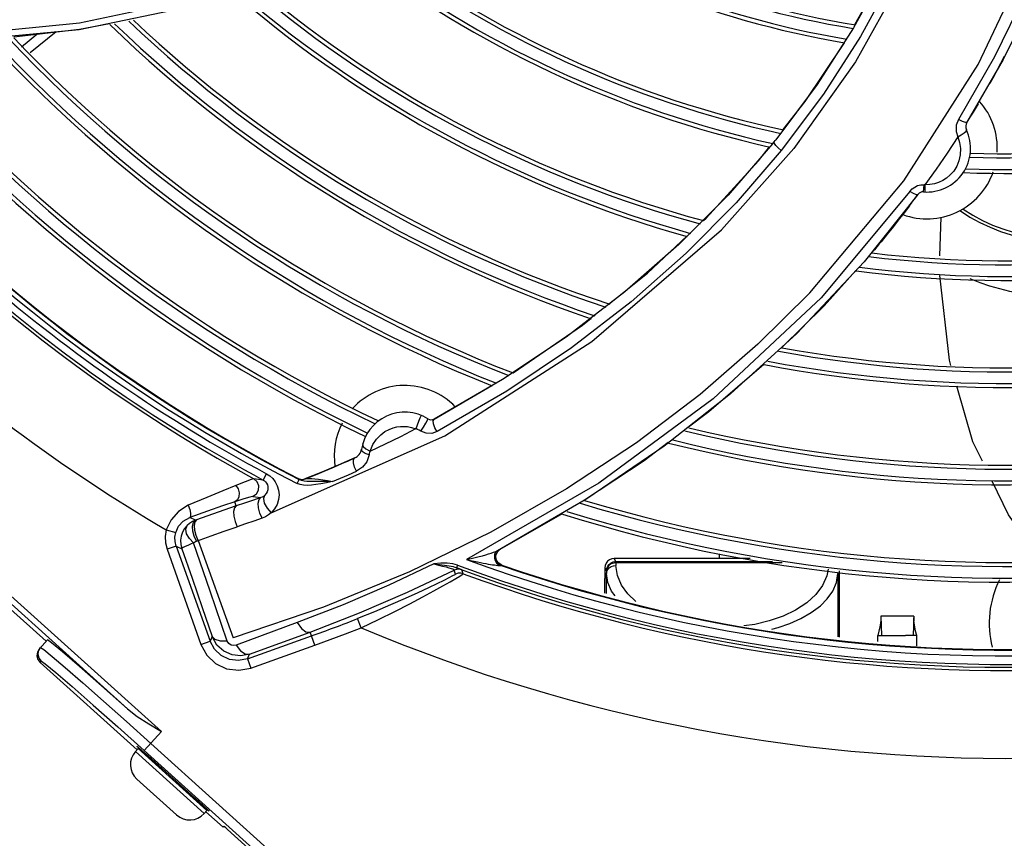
# Model space of a CAD drawing. Extents: x 40.7 to 137.4, y -250.8 to -221.5.
# Tile 113 of 256: x 56.407 to 56.53, y -230.801 to -230.698. Entities that reach past the tile are written whole.
import ezdxf

# ---------------------------------------------------------------- set-up
doc = ezdxf.new("R2010")
doc.units = 0
doc.header["$MEASUREMENT"] = 0
doc.layers.get('0').update_dxf_attribs({"linetype": 'CONTINUOUS'})

msp = doc.modelspace()

# ---------------------------------------------------------------- linework, layer by layer
at = {"color": 155}
for p, q in [((56.42924030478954, -230.6964243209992), (56.41430184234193, -230.6995201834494)), ((56.41430184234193, -230.6995201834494), (56.3972879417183, -230.7011684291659)), ((56.4114190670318, -230.6997994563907), (56.40814141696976, -230.7024207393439)), ((56.51147878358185, -230.6992734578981), (56.50692011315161, -230.706376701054)), ((56.40897431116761, -230.700141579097), (56.40704390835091, -230.7017191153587)), ((56.52916877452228, -230.7029205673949), (56.52464846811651, -230.7107878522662)), ((56.53035834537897, -230.7028704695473), (56.52896813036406, -230.7055921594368)), ((56.52896813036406, -230.7055921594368), (56.52858241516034, -230.7062784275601)), ((56.50692011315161, -230.706376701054), (56.50173116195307, -230.7133242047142)), ((56.52711028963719, -230.7088151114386), (56.52684436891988, -230.7092601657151)), ((56.50134487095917, -230.7138176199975), (56.50150999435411, -230.7136035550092)), ((56.50150999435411, -230.7136035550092), (56.50165678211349, -230.7134172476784)), ((56.50154570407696, -230.7137828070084), (56.50150999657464, -230.7136035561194)), ((56.50165678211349, -230.7134172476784), (56.50173116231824, -230.7133242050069)), ((56.50130813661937, -230.7138479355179), (56.49572835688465, -230.7202630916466)), ((56.49955571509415, -230.7159578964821), (56.50093014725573, -230.7142089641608)), ((56.49296045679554, -230.7231480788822), (56.49955571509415, -230.7159578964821)), ((56.50598067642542, -230.7325218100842), (56.51779349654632, -230.7184646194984)), ((56.51853953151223, -230.7198061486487), (56.50740118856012, -230.7331396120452)), ((56.5191467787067, -230.7192573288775), (56.51951826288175, -230.7190880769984)), ((56.52024941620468, -230.7198715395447), (56.52031670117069, -230.7189876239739)), ((56.52042266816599, -230.7197677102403), (56.52043338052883, -230.7198824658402)), ((56.51955067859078, -230.7201919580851), (56.51280232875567, -230.7286429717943)), ((56.49262527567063, -230.7234619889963), (56.49296045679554, -230.7231480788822)), ((56.51765712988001, -230.7226987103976), (56.51724729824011, -230.7232267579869)), ((56.52228930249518, -230.7279084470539), (56.52244842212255, -230.7230443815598)), ((56.48559491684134, -230.7300461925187), (56.49054475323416, -230.7254104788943)), ((56.51408346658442, -230.7271365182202), (56.51373717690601, -230.7275231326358)), ((56.51280232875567, -230.7286429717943), (56.50436575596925, -230.7376324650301)), ((56.48081171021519, -230.7338915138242), (56.48559491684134, -230.7300461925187)), ((56.51175758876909, -230.7297332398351), (56.50777677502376, -230.7341776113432)), ((56.48278233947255, -230.7324226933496), (56.4754053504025, -230.7380872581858)), ((56.50777677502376, -230.7341776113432), (56.50245521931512, -230.7393965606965)), ((56.4754053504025, -230.7380872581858), (56.46742470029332, -230.743416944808)), ((56.50436575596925, -230.7376324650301), (56.49604254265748, -230.7452085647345)), ((56.46742470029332, -230.743416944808), (56.45884491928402, -230.7483654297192)), ((56.45884491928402, -230.7483654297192), (56.46609195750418, -230.7441434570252)), ((56.46794680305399, -230.7448871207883), (56.45919942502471, -230.749948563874)), ((56.49604254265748, -230.7452085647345), (56.48771932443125, -230.7517754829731)), ((56.4571803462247, -230.7498893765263), (56.45750842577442, -230.7493810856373)), ((56.43839657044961, -230.7601141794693), (56.46017121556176, -230.7504525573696)), ((56.45161279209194, -230.7508754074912), (56.45213107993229, -230.7503405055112)), ((56.48771932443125, -230.7517754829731), (56.47801759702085, -230.7583899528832)), ((56.48821544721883, -230.7513137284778), (56.48517861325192, -230.753607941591)), ((56.45027909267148, -230.752118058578), (56.4508020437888, -230.7523791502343)), ((56.45067654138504, -230.7528596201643), (56.4503769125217, -230.7537344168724)), ((56.44681340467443, -230.7541489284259), (56.44472754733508, -230.7550290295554)), ((56.44677838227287, -230.7541637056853), (56.44756348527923, -230.7538240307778)), ((56.44887265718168, -230.7532461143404), (56.44681340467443, -230.7541489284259)), ((56.44984114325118, -230.7544195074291), (56.44911268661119, -230.7549008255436)), ((56.4503769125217, -230.7537344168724), (56.44984114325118, -230.7544195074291)), ((56.48517861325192, -230.753607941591), (56.47770559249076, -230.758537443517)), ((56.43737680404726, -230.7560154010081), (56.43779847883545, -230.7552315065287)), ((56.44472754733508, -230.7550290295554), (56.44261544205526, -230.7558858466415)), ((56.4429884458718, -230.7557370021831), (56.4441416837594, -230.7552701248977)), ((56.4441416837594, -230.7552701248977), (56.44473532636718, -230.7550257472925)), ((56.44473532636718, -230.7550257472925), (56.44552067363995, -230.7546983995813)), ((56.43737729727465, -230.7560159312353), (56.43622596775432, -230.7558545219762)), ((56.44201976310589, -230.7565890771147), (56.44165633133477, -230.7564472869)), ((56.44165639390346, -230.7564479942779), (56.4419085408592, -230.7559554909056)), ((56.44178060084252, -230.7558134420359), (56.441707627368, -230.7558422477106)), ((56.44219131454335, -230.7560685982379), (56.44190904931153, -230.7559557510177)), ((56.44231277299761, -230.7559587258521), (56.44261551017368, -230.7558858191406)), ((56.44238592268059, -230.7559297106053), (56.44268867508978, -230.755856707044)), ((56.44260513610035, -230.7558899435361), (56.4426154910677, -230.7558858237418)), ((56.44272888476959, -230.7558633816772), (56.44261555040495, -230.7558862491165)), ((56.44268860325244, -230.7558567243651), (56.4429884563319, -230.7557370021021)), ((56.47952272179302, -230.7564032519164), (56.46291878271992, -230.7659774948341)), ((56.43607254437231, -230.7580811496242), (56.43604555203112, -230.758077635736)), ((56.43607254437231, -230.7580811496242), (56.43709108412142, -230.7582234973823)), ((56.4340145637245, -230.7592590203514), (56.42889070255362, -230.7610609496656)), ((56.4340145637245, -230.7592590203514), (56.433840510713, -230.7587409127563)), ((56.47801759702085, -230.7583899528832), (56.46677595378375, -230.764887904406)), ((56.42827139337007, -230.7605468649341), (56.42817104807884, -230.7607215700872)), ((56.43038468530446, -230.7599389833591), (56.42817106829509, -230.7607216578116)), ((56.47490527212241, -230.7602509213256), (56.46709888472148, -230.7647168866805)), ((56.42734974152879, -230.7611762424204), (56.4281710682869, -230.7607216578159)), ((56.42814988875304, -230.7614588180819), (56.42783072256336, -230.7617370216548)), ((56.42850589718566, -230.7612319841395), (56.42814988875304, -230.7614588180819)), ((56.42889070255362, -230.7610609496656), (56.42817106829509, -230.7607216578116)), ((56.42889068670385, -230.7610609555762), (56.42850589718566, -230.7612319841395)), ((56.42522698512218, -230.7622824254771), (56.42640342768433, -230.7626072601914)), ((56.42901004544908, -230.7636787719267), (56.43087210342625, -230.7630190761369)), ((56.42646575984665, -230.7642985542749), (56.42531617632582, -230.7647089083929)), ((56.42646573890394, -230.7642984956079), (56.42716512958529, -230.7646285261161)), ((56.42646573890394, -230.7642984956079), (56.4307256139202, -230.7762322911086)), ((56.43072094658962, -230.7699419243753), (56.42863734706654, -230.7639144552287)), ((56.42924459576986, -230.763597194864), (56.43361282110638, -230.7758336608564)), ((56.42531617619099, -230.7647089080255), (56.42957608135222, -230.7766427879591)), ((56.46650673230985, -230.7651643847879), (56.46644420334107, -230.7652958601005)), ((56.46651489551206, -230.76549893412), (56.46670551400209, -230.765052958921)), ((56.46658956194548, -230.7654878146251), (56.46677915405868, -230.7650193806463)), ((56.46670551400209, -230.765052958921), (56.46708034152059, -230.7647267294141)), ((56.46677596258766, -230.7648879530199), (56.46708035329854, -230.7647267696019)), ((56.46677915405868, -230.7650193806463), (56.46709407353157, -230.7647423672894)), ((56.46708034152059, -230.7647267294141), (56.46715983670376, -230.76468449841)), ((56.49466798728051, -230.7658644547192), (56.49466798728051, -230.7652957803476)), ((56.46177573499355, -230.7666846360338), (56.46165145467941, -230.7670166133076)), ((56.46723758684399, -230.7667359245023), (56.46680537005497, -230.7664605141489)), ((56.46731806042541, -230.7666936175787), (56.46688982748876, -230.7664227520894)), ((56.46698745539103, -230.7667320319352), (56.46723771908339, -230.7667359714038)), ((56.46723758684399, -230.7667359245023), (56.46731799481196, -230.7666935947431)), ((56.49849645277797, -230.7658644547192), (56.4814316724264, -230.7658644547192)), ((56.48162586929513, -230.7662528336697), (56.4814316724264, -230.7658644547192)), ((56.48162586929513, -230.7662528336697), (56.50131509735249, -230.7662528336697)), ((56.48162586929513, -230.7662528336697), (56.48162586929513, -230.7664155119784)), ((56.50249572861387, -230.7664155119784), (56.48162833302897, -230.7664155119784)), ((56.48162833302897, -230.7664155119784), (56.48162933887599, -230.7667404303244)), ((56.46153693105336, -230.7678182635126), (56.46134933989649, -230.7673326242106)), ((56.4624927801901, -230.7677708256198), (56.46230502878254, -230.7672864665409)), ((56.48027145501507, -230.7670246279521), (56.48046565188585, -230.7674130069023)), ((56.48027145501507, -230.7670246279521), (56.48027145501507, -230.7683763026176)), ((56.48046565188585, -230.7674130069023), (56.48047055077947, -230.7677423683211)), ((56.48047055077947, -230.7702529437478), (56.48047055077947, -230.7677423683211)), ((56.50951252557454, -230.7677423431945), (56.50951252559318, -230.7757000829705)), ((56.50971162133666, -230.7683763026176), (56.50971162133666, -230.7674097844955)), ((56.48027436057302, -230.7702008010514), (56.48027145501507, -230.7683763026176)), ((56.50969992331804, -230.7757218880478), (56.50971162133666, -230.7683763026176)), ((56.43288610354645, -230.7762163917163), (56.43072094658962, -230.7699419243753)), ((56.4449400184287, -230.7719682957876), (56.43361282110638, -230.7758336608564)), ((56.44164046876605, -230.7739088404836), (56.44016680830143, -230.7744533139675)), ((56.44966613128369, -230.7745426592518), (56.44921734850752, -230.7734075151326)), ((56.49909011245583, -230.7741239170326), (56.49769880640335, -230.7743254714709)), ((56.51903343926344, -230.7730851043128), (56.51489983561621, -230.7730851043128)), ((56.51489984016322, -230.7730851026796), (56.51499533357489, -230.7755271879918)), ((56.51903343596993, -230.7730851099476), (56.51893801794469, -230.7755267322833)), ((56.44016680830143, -230.7744533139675), (56.43398670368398, -230.776737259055)), ((56.43567700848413, -230.7778766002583), (56.44326423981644, -230.7750903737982)), ((56.44384952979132, -230.7767313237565), (56.44326423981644, -230.7750903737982)), ((56.42957603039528, -230.7766426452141), (56.43072561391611, -230.7762322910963)), ((56.43099712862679, -230.7756592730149), (56.4307256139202, -230.7762322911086)), ((56.43540542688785, -230.7784499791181), (56.44343975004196, -230.7755820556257)), ((56.51455500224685, -230.7755271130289), (56.51452456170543, -230.7755267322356)), ((56.51452456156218, -230.7762832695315), (56.51452456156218, -230.7755267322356)), ((56.51452595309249, -230.7755214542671), (56.51452566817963, -230.7755225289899)), ((56.51940781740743, -230.7755263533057), (56.5179784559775, -230.7755278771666)), ((56.51940781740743, -230.7768514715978), (56.51940781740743, -230.7755263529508)), ((56.43540542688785, -230.7784499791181), (56.43567700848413, -230.7778766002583)), ((56.43581570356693, -230.7795995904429), (56.44384936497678, -230.7767308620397)), ((56.43540542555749, -230.7784499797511), (56.43581561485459, -230.7795991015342))]:
    msp.add_line(p, q, dxfattribs=at)
at = {"color": 6, "linetype": 'Continuous'}
for p, q in [((56.42034478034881, -230.7846998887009), (56.38077988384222, -230.7490830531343)), ((56.38126993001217, -230.7485386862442), (56.42461292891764, -230.7875567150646)), ((56.40054403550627, -230.7676035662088), (56.41015073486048, -230.77625164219)), ((56.40930127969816, -230.7771952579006), (56.41030756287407, -230.7760774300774)), ((56.40930127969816, -230.7771952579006), (56.40905643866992, -230.7776083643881)), ((56.40945810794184, -230.7770210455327), (56.40984339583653, -230.7772786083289)), ((56.4095487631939, -230.7787450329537), (56.40939169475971, -230.7789195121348)), ((56.42155387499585, -230.7898680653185), (56.40939169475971, -230.7789195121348)), ((56.42023255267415, -230.7863290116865), (56.4232676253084, -230.7890511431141)), ((56.41914727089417, -230.7869980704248), (56.42245003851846, -230.7899575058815)), ((56.42461292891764, -230.7875567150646), (56.42245095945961, -230.7899583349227)), ((56.4216940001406, -230.7897124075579), (56.42135499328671, -230.7900889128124)), ((56.4213550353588, -230.7900889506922), (56.42997378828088, -230.7978493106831)), ((56.42152015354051, -230.7894047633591), (56.42170652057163, -230.7895451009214)), ((56.43031279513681, -230.7974728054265), (56.4216940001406, -230.7897124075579)), ((56.42170652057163, -230.7895451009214), (56.42220982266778, -230.7899749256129)), ((56.48667161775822, -230.8477706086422), (56.42245003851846, -230.7899575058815)), ((56.42326762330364, -230.789051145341), (56.48748831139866, -230.8468634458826)), ((56.42467098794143, -230.79231286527), (56.42375286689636, -230.7914863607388)), ((56.42382415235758, -230.7914071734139), (56.42836079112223, -230.7954911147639)), ((56.42463119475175, -230.7923570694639), (56.42474228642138, -230.7922336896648)), ((56.42153571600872, -230.7935371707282), (56.42652553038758, -230.7980300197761)), ((56.42737560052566, -230.7948281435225), (56.42748695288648, -230.7947044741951)), ((56.42828950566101, -230.7955703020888), (56.42741565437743, -230.7947836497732)), ((56.43031279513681, -230.7974728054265), (56.42997378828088, -230.7978493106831)), ((56.43234517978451, -230.799582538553), (56.43017348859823, -230.7976275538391)), ((56.43234517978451, -230.799582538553), (56.43246208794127, -230.7994526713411)), ((56.43292288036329, -230.7998531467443), (56.48643897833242, -230.8480290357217))]:
    msp.add_line(p, q, dxfattribs=at)
at = {"color": 155}
for points in [[(56.49736443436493, -230.6509415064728), (56.48589775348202, -230.6638873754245), (56.47356068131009, -230.6743973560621), (56.46097612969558, -230.6825930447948), (56.44608150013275, -230.6898593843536), (56.42943076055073, -230.6954960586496), (56.41433280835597, -230.6986993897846), (56.39696483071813, -230.7004260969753)], [(56.52759577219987, -230.6552531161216), (56.52651351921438, -230.6627753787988), (56.5248558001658, -230.6703894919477), (56.52262040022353, -230.6779908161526), (56.51979922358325, -230.6855399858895), (56.51637968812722, -230.6930119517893), (56.51234806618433, -230.7003801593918), (56.50769343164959, -230.7076105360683), (56.50240071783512, -230.7146733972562)], [(56.51876384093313, -230.6847258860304), (56.51542139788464, -230.6920475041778), (56.51147878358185, -230.6992734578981)], [(56.51164035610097, -230.6988696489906), (56.51486856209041, -230.6931382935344), (56.51753597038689, -230.6874156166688)], [(56.53636280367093, -230.6868468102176), (56.53306954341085, -230.6949333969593), (56.52916877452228, -230.7029205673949)], [(56.51779349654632, -230.7184646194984), (56.52711957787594, -230.7038971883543), (56.53416766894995, -230.6889760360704)], [(56.51809447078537, -230.6921478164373), (56.51172328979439, -230.7035375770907), (56.50396927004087, -230.7144247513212), (56.49490924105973, -230.7246493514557)], [(56.53418028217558, -230.6952168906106), (56.53025010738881, -230.703240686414), (56.52569767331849, -230.7111364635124)], [(56.4181195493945, -230.6987915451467), (56.4143345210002, -230.6995159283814), (56.40608312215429, -230.7004790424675)], [(56.50262890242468, -230.7120473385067), (56.50539440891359, -230.7085282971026), (56.51031912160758, -230.7011668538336)], [(56.52684436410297, -230.7092601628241), (56.52646595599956, -230.7098869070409), (56.52608371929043, -230.7105123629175), (56.52569767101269, -230.7111364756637)], [(56.52464846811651, -230.7107878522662), (56.52436475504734, -230.711491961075), (56.52434132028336, -230.7122899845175), (56.52454659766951, -230.712957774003)], [(56.52569767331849, -230.7111364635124), (56.52551858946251, -230.7111643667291), (56.52514507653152, -230.711040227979), (56.52464744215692, -230.7107832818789)], [(56.52454554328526, -230.7129535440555), (56.52499773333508, -230.7127193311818), (56.52536999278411, -230.7124646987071), (56.52559933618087, -230.7122343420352), (56.5256419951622, -230.712066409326)], [(56.52454659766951, -230.712957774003), (56.52321202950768, -230.7149908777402), (56.52184125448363, -230.717001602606), (56.52043451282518, -230.7189891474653)], [(56.52454554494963, -230.7129535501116), (56.52477956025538, -230.7136745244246), (56.5248921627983, -230.7144379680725), (56.52486611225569, -230.7152118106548), (56.5247047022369, -230.7159597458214), (56.52442307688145, -230.7166488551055)], [(56.50240071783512, -230.7146733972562), (56.49673736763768, -230.7212299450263), (56.4904637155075, -230.7275713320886), (56.48357387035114, -230.7336573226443), (56.47606878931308, -230.739443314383), (56.46794680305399, -230.7448871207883)], [(56.50130811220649, -230.7138480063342), (56.50131790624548, -230.7138375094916), (56.50133012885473, -230.7138274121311), (56.50134490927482, -230.7138176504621)], [(56.50240215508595, -230.7146710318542), (56.50203433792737, -230.7143624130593), (56.5017355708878, -230.71405374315), (56.50154570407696, -230.7137828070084)], [(56.52442307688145, -230.7166488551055), (56.52404842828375, -230.7172507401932), (56.52361664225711, -230.717747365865)], [(56.52361664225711, -230.717747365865), (56.52315275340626, -230.7181441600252), (56.52266500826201, -230.7184561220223), (56.52215396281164, -230.7186940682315), (56.52161581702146, -230.7188628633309), (56.5210444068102, -230.7189609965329), (56.52043336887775, -230.7189872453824)], [(56.51955068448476, -230.720191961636), (56.51937701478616, -230.720222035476), (56.51901538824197, -230.7200884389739), (56.51853851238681, -230.7198045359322)], [(56.51853953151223, -230.7198061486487), (56.51881572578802, -230.7194989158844), (56.5191467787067, -230.7192573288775)], [(56.51951826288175, -230.7190880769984), (56.51991456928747, -230.718997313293), (56.52031783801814, -230.7189895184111)], [(56.52043451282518, -230.7189891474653), (56.52039466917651, -230.7189915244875), (56.52035467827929, -230.7189927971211), (56.52031783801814, -230.7189895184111)], [(56.52043582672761, -230.7189870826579), (56.5204236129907, -230.7194474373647), (56.52042266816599, -230.7197677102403)], [(56.49572835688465, -230.7202630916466), (56.4895554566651, -230.7264674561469), (56.48278233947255, -230.7324226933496)], [(56.51847876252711, -230.72162544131), (56.51798170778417, -230.7222774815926), (56.51765712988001, -230.7226987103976)], [(56.51724729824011, -230.7232267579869), (56.51648488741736, -230.7241949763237), (56.51571324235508, -230.7251576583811), (56.51493242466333, -230.7261147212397)], [(56.46017121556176, -230.7504525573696), (56.47863546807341, -230.7386447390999), (56.49490924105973, -230.7246493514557)], [(56.51493242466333, -230.7261147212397), (56.51469613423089, -230.7264010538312), (56.5144113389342, -230.7267441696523), (56.51408346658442, -230.7271365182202)], [(56.52369468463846, -230.7416620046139), (56.52349849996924, -230.7409781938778), (56.52231481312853, -230.7303581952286)], [(56.50598067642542, -230.7325218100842), (56.49947269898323, -230.7389929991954), (56.49222207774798, -230.7452894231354), (56.48421463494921, -230.7513525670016), (56.47544881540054, -230.7571228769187), (56.46594107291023, -230.7625382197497), (56.45574523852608, -230.7675143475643), (56.4449400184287, -230.7719682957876)], [(56.50740118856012, -230.7331396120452), (56.49385595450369, -230.7458286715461), (56.47952272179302, -230.7564032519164)], [(56.46873744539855, -230.7425808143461), (56.47745206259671, -230.7365924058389), (56.47850210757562, -230.7357482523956)], [(56.50022588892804, -230.7415076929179), (56.49332328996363, -230.747454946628), (56.49074938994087, -230.7493994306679)], [(56.52763713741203, -230.7536645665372), (56.52643589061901, -230.7512166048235), (56.52443625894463, -230.7442467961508)], [(56.45718987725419, -230.7479025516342), (56.45715506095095, -230.7480013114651), (56.45704089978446, -230.748274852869), (56.45687932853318, -230.7486760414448), (56.45669087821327, -230.7491337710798), (56.45654648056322, -230.7495773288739)], [(56.45213107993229, -230.7503405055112), (56.45266596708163, -230.7499441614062), (56.45319324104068, -230.7496620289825), (56.45369653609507, -230.7494728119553), (56.45416251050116, -230.7493580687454), (56.45460124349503, -230.7492988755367), (56.45503735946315, -230.7492850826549), (56.45549394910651, -230.7493183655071), (56.45599090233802, -230.7494116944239), (56.45654629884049, -230.7495778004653)], [(56.45750842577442, -230.7493810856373), (56.45780804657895, -230.7488751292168), (56.45800590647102, -230.7484957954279), (56.45805150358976, -230.7483391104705)], [(56.45920109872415, -230.7499550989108), (56.45892145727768, -230.7494552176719), (56.45875122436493, -230.7489509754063), (56.45872751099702, -230.7485716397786), (56.45884490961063, -230.7483654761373)], [(56.4508011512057, -230.7523757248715), (56.45272951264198, -230.7514696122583), (56.45464419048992, -230.7505350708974), (56.45654486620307, -230.7495724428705)], [(56.45717890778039, -230.7498834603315), (56.45698103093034, -230.7497655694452), (56.4567678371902, -230.7496628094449), (56.45654486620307, -230.7495724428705)], [(56.45919942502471, -230.749948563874), (56.45853614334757, -230.7501671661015), (56.45782655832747, -230.7501444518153), (56.45717890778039, -230.7498834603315)], [(56.44987048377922, -230.7514742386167), (56.4499373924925, -230.7517971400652), (56.45027909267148, -230.752118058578)], [(56.45080211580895, -230.7523789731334), (56.45115700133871, -230.7515587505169), (56.45161279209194, -230.7508754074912)], [(56.45067748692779, -230.7528630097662), (56.45017733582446, -230.7526892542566), (56.44982410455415, -230.7524291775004), (56.44972210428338, -230.7521388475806)], [(56.4508011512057, -230.7523757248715), (56.45074777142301, -230.7525344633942), (56.45070353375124, -230.7526969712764), (56.45067654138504, -230.7528596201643)], [(56.44552067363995, -230.7546983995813), (56.44596820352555, -230.7545096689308), (56.44677838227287, -230.7541637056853)], [(56.44756348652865, -230.7538240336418), (56.44800105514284, -230.7536324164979), (56.44843746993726, -230.7534397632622), (56.44887271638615, -230.7532460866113)], [(56.44911372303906, -230.7549035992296), (56.44886177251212, -230.7543884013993), (56.44872334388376, -230.7538703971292), (56.44872679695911, -230.7534598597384), (56.44887278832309, -230.7532460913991)], [(56.43779899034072, -230.7552307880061), (56.43821199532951, -230.7554985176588), (56.43858880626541, -230.7558439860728), (56.43891023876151, -230.7562628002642), (56.43915760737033, -230.7567441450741), (56.43931697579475, -230.7572781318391), (56.43937480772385, -230.7578597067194), (56.4393142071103, -230.7584692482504), (56.43912587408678, -230.7590727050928), (56.4388144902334, -230.7596326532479), (56.43839657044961, -230.7601141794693)], [(56.44608607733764, -230.7562208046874), (56.447097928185, -230.7557875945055), (56.44810680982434, -230.7553475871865), (56.44911268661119, -230.7549008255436)], [(56.43393848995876, -230.756698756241), (56.43231175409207, -230.7573691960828), (56.43031259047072, -230.7582034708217), (56.4279824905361, -230.7591845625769)], [(56.4339424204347, -230.7566973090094), (56.43422820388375, -230.7571142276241), (56.43437053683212, -230.757615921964), (56.43434487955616, -230.7581106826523), (56.43415584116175, -230.7585107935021), (56.43384410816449, -230.7587396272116)], [(56.43622558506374, -230.7558540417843), (56.43587899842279, -230.755966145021), (56.43512168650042, -230.7562473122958), (56.43393848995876, -230.756698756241)], [(56.43604555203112, -230.758077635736), (56.43654457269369, -230.7577457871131), (56.4368061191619, -230.7572863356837), (56.43684685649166, -230.7567435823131), (56.43663903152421, -230.7562240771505), (56.43622596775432, -230.7558545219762)], [(56.43737729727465, -230.7560159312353), (56.43753986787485, -230.7561211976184), (56.43768989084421, -230.7562593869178), (56.43781619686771, -230.7564268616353), (56.43790989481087, -230.756615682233), (56.43796710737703, -230.7568192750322), (56.43798580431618, -230.7570353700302), (56.4379624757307, -230.757259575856), (56.43789167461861, -230.7574897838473), (56.43776362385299, -230.7577226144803), (56.43756331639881, -230.757949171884)], [(56.441707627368, -230.7558422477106), (56.44200187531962, -230.7559437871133), (56.44231277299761, -230.7559587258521)], [(56.4417076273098, -230.7558422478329), (56.44172852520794, -230.7558563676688), (56.44179502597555, -230.7558938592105), (56.44190903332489, -230.7559557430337)], [(56.44178060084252, -230.7558134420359), (56.44207495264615, -230.7559148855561), (56.44238592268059, -230.7559297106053)], [(56.44401067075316, -230.75659589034), (56.44344321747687, -230.7566655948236), (56.442920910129, -230.7566936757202), (56.4424442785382, -230.7566706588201), (56.44201976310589, -230.7565890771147)], [(56.44326723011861, -230.7562116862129), (56.44287323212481, -230.7561885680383), (56.44251484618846, -230.7561438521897), (56.44219131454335, -230.7560685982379)], [(56.44608688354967, -230.7562222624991), (56.44547496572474, -230.7561193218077), (56.44487528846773, -230.7560313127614), (56.44432712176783, -230.7559615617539), (56.44385844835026, -230.7559109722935), (56.44347711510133, -230.7558784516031), (56.4431653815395, -230.7558601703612), (56.44291498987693, -230.7558550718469), (56.44272888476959, -230.7558633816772)], [(56.44418833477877, -230.7562204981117), (56.44370265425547, -230.7562205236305), (56.44326723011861, -230.7562116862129)], [(56.44608607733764, -230.7562208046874), (56.44531692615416, -230.7563631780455), (56.44463064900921, -230.756492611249), (56.44401067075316, -230.75659589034)], [(56.44608684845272, -230.7562225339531), (56.44536106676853, -230.7562135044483), (56.44473549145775, -230.7562162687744), (56.44418833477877, -230.7562204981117)], [(56.53505902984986, -230.7661601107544), (56.53093423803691, -230.7603835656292), (56.52885987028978, -230.7561563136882)], [(56.43604492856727, -230.7580775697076), (56.43570730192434, -230.7581638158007), (56.43497728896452, -230.7583852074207), (56.43384054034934, -230.7587410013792)], [(56.43756331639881, -230.757949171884), (56.4374161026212, -230.7580637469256), (56.4372585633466, -230.7581547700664), (56.43709108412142, -230.7582234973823)], [(56.43756478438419, -230.7579477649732), (56.43741840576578, -230.7583515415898), (56.43752914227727, -230.7589140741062), (56.43787526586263, -230.7595368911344), (56.43839877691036, -230.7601122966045)], [(56.4279824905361, -230.7591845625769), (56.42675656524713, -230.7599463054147), (56.42581815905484, -230.7610183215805), (56.42522698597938, -230.7622824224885)], [(56.42798248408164, -230.7591845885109), (56.4281670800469, -230.7596966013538), (56.42826966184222, -230.7601814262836), (56.42827139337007, -230.7605468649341)], [(56.433840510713, -230.7587409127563), (56.43229531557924, -230.7592715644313), (56.43038468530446, -230.7599389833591)], [(56.43401457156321, -230.7592590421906), (56.43378364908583, -230.7594912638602), (56.43367212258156, -230.7599456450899), (56.43369708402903, -230.7605539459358), (56.43385492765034, -230.7612280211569), (56.43412368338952, -230.7618700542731)], [(56.43709056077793, -230.7582237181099), (56.4360590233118, -230.7585782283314), (56.4350342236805, -230.758923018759), (56.43401454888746, -230.7592589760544)], [(56.43724835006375, -230.7608118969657), (56.43697212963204, -230.7601766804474), (56.4368040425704, -230.7595103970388), (56.43676735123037, -230.7589086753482), (56.43686731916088, -230.7584577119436), (56.43709056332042, -230.7582237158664)], [(56.43839877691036, -230.7601122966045), (56.43805082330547, -230.7603973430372), (56.43766836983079, -230.760630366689), (56.43724835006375, -230.7608118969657)], [(56.42640341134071, -230.7626072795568), (56.4267653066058, -230.7618133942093), (56.42734974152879, -230.7611762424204)], [(56.42783072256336, -230.7617370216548), (56.42751682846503, -230.762115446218), (56.42726629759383, -230.7625564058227), (56.42709565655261, -230.7630459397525), (56.42701715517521, -230.7635671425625), (56.42703890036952, -230.7641013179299), (56.4271650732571, -230.7646283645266)], [(56.42863517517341, -230.763914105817), (56.42812081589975, -230.7633651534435), (56.42777974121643, -230.7627594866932), (56.42766768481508, -230.7621763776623), (56.42783074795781, -230.7617369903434)], [(56.42901004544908, -230.7636787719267), (56.42873011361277, -230.7630603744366), (56.42856400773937, -230.7624216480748), (56.42852549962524, -230.7618121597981), (56.42863557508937, -230.7613250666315), (56.42889068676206, -230.7610609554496)], [(56.42879630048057, -230.7623398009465), (56.42875750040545, -230.7617305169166), (56.42886706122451, -230.761243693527), (56.4291216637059, -230.7609797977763)], [(56.43724835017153, -230.7608118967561), (56.43620993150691, -230.7611714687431), (56.43516827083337, -230.7615231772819), (56.43412370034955, -230.7618700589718)], [(56.42522698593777, -230.7622824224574), (56.42509027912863, -230.7630916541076), (56.42512042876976, -230.7639118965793), (56.42531617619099, -230.7647089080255)], [(56.42646579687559, -230.7642986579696), (56.42632922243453, -230.7637428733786), (56.42630816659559, -230.7631712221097), (56.42640341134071, -230.7626072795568)], [(56.42924217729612, -230.763596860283), (56.42896246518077, -230.7629784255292), (56.42879630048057, -230.7623398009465)], [(56.43087210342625, -230.7630190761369), (56.43250350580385, -230.7624454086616), (56.43412368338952, -230.7618700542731)], [(56.42863519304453, -230.763914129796), (56.42826785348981, -230.7640634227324), (56.42791172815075, -230.7642155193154), (56.427601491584, -230.7643575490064), (56.42736409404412, -230.7644780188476), (56.42721492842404, -230.7645701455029), (56.4271651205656, -230.7646285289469)], [(56.42863734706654, -230.7639144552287), (56.42874943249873, -230.7638183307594), (56.42887571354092, -230.7637389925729), (56.42901216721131, -230.7636791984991)], [(56.42716512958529, -230.7646285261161), (56.42845434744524, -230.7683352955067), (56.42973180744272, -230.7720125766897), (56.43099712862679, -230.7756592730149)], [(56.46291800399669, -230.7659779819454), (56.46348472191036, -230.7658601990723), (56.46400498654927, -230.7657421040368), (56.4644824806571, -230.7656251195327), (56.46492004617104, -230.7655102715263), (56.4653184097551, -230.7653990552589), (56.4656801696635, -230.7652909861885), (56.46600827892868, -230.7651862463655), (56.46630411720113, -230.7650839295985), (56.46656398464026, -230.7649842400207), (56.46677598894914, -230.764887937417)], [(56.46642206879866, -230.7653556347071), (56.4664147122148, -230.7653902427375), (56.46641310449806, -230.7654238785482), (56.46640884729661, -230.7654610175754), (56.46640304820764, -230.7655085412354), (56.46639971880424, -230.7655625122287), (56.46639837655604, -230.7656212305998), (56.46640048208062, -230.7656859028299), (56.46640714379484, -230.7657593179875), (56.46641939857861, -230.7658397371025), (56.46643883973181, -230.7659282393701), (56.46646742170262, -230.7660254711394), (56.46650735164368, -230.7661311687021), (56.46656143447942, -230.7662448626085)], [(56.46644420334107, -230.7652958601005), (56.4664310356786, -230.7653281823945), (56.46642206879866, -230.7653556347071)], [(56.46677598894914, -230.764887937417), (56.46672175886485, -230.7649202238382), (56.46667145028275, -230.7649574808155), (56.466626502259, -230.764997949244), (56.46658823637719, -230.7650374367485), (56.46655885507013, -230.7650741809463), (56.46653728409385, -230.7651072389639), (56.4665212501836, -230.765135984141), (56.46650673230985, -230.7651643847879)], [(56.46680537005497, -230.7664605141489), (56.46654051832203, -230.7660037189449), (56.46651489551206, -230.76549893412)], [(56.46688982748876, -230.7664227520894), (56.4666291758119, -230.7659899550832), (56.46658956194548, -230.7654878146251)], [(56.45882036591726, -230.7665461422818), (56.45316969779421, -230.7691998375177), (56.44744130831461, -230.7716559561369), (56.44164046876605, -230.7739088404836)], [(56.45882017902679, -230.7665463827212), (56.45951113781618, -230.7666095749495), (56.46014229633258, -230.766683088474), (56.46070995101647, -230.766770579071), (56.46121334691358, -230.766879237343), (56.46165145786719, -230.7670166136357)], [(56.45882017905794, -230.7665463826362), (56.45939683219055, -230.7666787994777), (56.45990906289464, -230.7668029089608), (56.46034613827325, -230.766916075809), (56.46069809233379, -230.7670152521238), (56.46097007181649, -230.7671009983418), (56.46117197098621, -230.7671758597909), (56.46130404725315, -230.7672400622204), (56.46136353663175, -230.7672928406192), (56.46134818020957, -230.767333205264)], [(56.46177632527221, -230.7666841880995), (56.46117196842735, -230.7665157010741), (56.46046776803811, -230.7664365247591), (56.45967962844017, -230.7664531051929), (56.45882036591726, -230.7665461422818)], [(56.46291801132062, -230.7659779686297), (56.46340351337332, -230.7660946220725), (56.4638522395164, -230.7661973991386), (56.46426673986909, -230.7662880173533), (56.46464968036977, -230.7663679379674), (56.46500369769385, -230.766438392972), (56.46533105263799, -230.7665003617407), (56.46563310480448, -230.7665545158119), (56.46591046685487, -230.7666012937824), (56.46616472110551, -230.766641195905), (56.46640019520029, -230.7666749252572), (56.46661891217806, -230.7667024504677), (56.46681831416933, -230.7667225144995), (56.46698745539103, -230.7667320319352)], [(56.46656143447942, -230.7662448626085), (56.4666328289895, -230.7663653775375), (56.46672507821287, -230.7664901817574), (56.46684206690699, -230.7666147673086), (56.46698753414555, -230.7667319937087)], [(56.4814316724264, -230.7658644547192), (56.48113058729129, -230.7659041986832), (56.48085098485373, -230.7660202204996), (56.4806112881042, -230.766204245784), (56.48042724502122, -230.7664439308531), (56.4803112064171, -230.7667235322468), (56.48027145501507, -230.7670246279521)], [(56.48046565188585, -230.7674130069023), (56.48050520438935, -230.767112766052), (56.4806211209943, -230.7668329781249), (56.48080550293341, -230.7665927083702), (56.48104578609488, -230.7664083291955), (56.48132559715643, -230.7662924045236), (56.48162586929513, -230.7662528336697)], [(56.48162591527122, -230.7664155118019), (56.48141747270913, -230.7664325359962), (56.48119900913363, -230.7664871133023), (56.48098267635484, -230.7665852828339), (56.48078346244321, -230.7667303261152), (56.48061881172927, -230.7669214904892), (56.48050712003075, -230.7671529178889), (56.48046565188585, -230.7674130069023)], [(56.48047055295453, -230.7677423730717), (56.48051146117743, -230.7674851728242), (56.48062773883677, -230.7672454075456), (56.48081198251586, -230.767038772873), (56.48105183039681, -230.7668795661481), (56.48133103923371, -230.7667787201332), (56.48163075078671, -230.766743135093)], [(56.48417104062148, -230.7712364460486), (56.48315967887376, -230.7702758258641), (56.48236878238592, -230.7691967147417), (56.48184313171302, -230.7680135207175), (56.48162933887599, -230.7667404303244)], [(56.44326324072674, -230.7750875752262), (56.44946495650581, -230.7726886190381), (56.45549519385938, -230.7700991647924), (56.46134772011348, -230.7673322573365)], [(56.46153747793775, -230.7678168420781), (56.46142146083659, -230.7678939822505), (56.46114431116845, -230.7680491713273), (56.46069041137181, -230.7682885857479), (56.4600440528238, -230.768617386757)], [(56.4608576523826, -230.7687757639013), (56.46155896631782, -230.768365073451), (56.46205686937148, -230.7680631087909), (56.46236441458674, -230.7678669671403), (56.46249276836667, -230.7677708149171)], [(56.46230502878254, -230.7672864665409), (56.46198574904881, -230.7672150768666), (56.46165899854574, -230.7672310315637), (56.46134933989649, -230.7673326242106)], [(56.4624927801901, -230.7677708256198), (56.46217739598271, -230.7677000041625), (56.4618512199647, -230.7677151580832), (56.46153693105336, -230.7678182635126)], [(56.46230503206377, -230.7672864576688), (56.46222631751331, -230.7672473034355), (56.46200232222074, -230.7671551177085), (56.46165144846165, -230.7670166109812)], [(56.48153756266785, -230.7705365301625), (56.48111767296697, -230.7699400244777), (56.48065840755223, -230.7688767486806), (56.480470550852, -230.7677423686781)], [(56.50827403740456, -230.7672117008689), (56.5081365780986, -230.7680244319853), (56.50758721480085, -230.769242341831), (56.50673581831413, -230.7703728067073), (56.50560448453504, -230.7714046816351), (56.5041891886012, -230.7723352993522), (56.50263620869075, -230.7730840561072), (56.50088040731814, -230.7736961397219), (56.49909011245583, -230.7741239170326)], [(56.50120580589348, -230.7747335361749), (56.50200038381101, -230.7745300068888), (56.50347231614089, -230.7740232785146), (56.50487012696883, -230.7734001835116), (56.50616407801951, -230.7726554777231), (56.50730702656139, -230.771794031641), (56.50817853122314, -230.7709156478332), (56.50886530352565, -230.7699401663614), (56.50932469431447, -230.7688766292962), (56.50951252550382, -230.7677423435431)], [(56.4600440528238, -230.768617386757), (56.45919369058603, -230.7690376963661), (56.45811545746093, -230.7695562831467), (56.45678615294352, -230.7701776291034), (56.45520252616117, -230.7708950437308), (56.45338312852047, -230.7716911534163), (56.45137000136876, -230.7725389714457), (56.4492177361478, -230.7734084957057)], [(56.44966613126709, -230.7745426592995), (56.45185142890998, -230.7735071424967), (56.45390360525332, -230.7724978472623), (56.45576928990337, -230.7715478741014), (56.45740566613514, -230.7706876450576), (56.45879594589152, -230.7699352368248), (56.45994202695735, -230.7692981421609), (56.4608576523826, -230.7687757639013)], [(56.44163893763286, -230.7739083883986), (56.44218309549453, -230.7746243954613), (56.44274957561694, -230.7750404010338), (56.4432645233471, -230.7750902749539)], [(56.5149076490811, -230.7732847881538), (56.51490420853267, -230.773577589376), (56.51486453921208, -230.7739674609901), (56.51478498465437, -230.7744301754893), (56.51466750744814, -230.7749622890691), (56.51452596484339, -230.7755214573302)], [(56.51940781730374, -230.7755267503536), (56.51926505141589, -230.7749624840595), (56.51914785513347, -230.7744310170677), (56.51906851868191, -230.7739688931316), (56.51902896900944, -230.7735794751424), (56.51902554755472, -230.7732869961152)], [(56.44384936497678, -230.7767308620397), (56.44579627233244, -230.7760228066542), (56.44773527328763, -230.7752933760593), (56.44966613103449, -230.7745426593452)], [(56.42957608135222, -230.7766427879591), (56.43031145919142, -230.7779872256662), (56.43142123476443, -230.7790333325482), (56.43279730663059, -230.7796853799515), (56.43430961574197, -230.7798817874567), (56.43581570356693, -230.7795995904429)], [(56.43540534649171, -230.7784500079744), (56.43427923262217, -230.7786617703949), (56.43314299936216, -230.7785151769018), (56.43210778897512, -230.7780246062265), (56.43127483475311, -230.777238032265), (56.4307256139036, -230.7762322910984)], [(56.43567708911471, -230.7778765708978), (56.434601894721, -230.7780887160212), (56.43347885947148, -230.7779639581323), (56.43243928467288, -230.7774960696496), (56.43158844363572, -230.7767221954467), (56.43099714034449, -230.7756593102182)], [(56.43288362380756, -230.776215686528), (56.43201246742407, -230.7762254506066), (56.43135344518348, -230.7760341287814), (56.43099714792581, -230.775659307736)], [(56.43398670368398, -230.776737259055), (56.43367550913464, -230.7767909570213), (56.43335118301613, -230.7767213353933), (56.43307221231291, -230.7765251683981), (56.43288610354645, -230.7762163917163)], [(56.51455500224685, -230.7755271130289), (56.51526909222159, -230.7755267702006), (56.5179784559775, -230.7755278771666)], [(56.43398436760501, -230.7767365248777), (56.43454490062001, -230.7774383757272), (56.4351347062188, -230.777839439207), (56.43567699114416, -230.7778766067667)]]:
    msp.add_lwpolyline(points, dxfattribs=at)
at = {"color": 6, "linetype": 'Continuous'}
for points in [[(56.42034478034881, -230.7846998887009), (56.41710613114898, -230.7818286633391), (56.41432833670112, -230.7793965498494), (56.412185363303, -230.7775556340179), (56.4108141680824, -230.7764235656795), (56.41030755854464, -230.7760774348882)], [(56.40905643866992, -230.7776083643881), (56.40898940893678, -230.7780761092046), (56.40910499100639, -230.7785342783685), (56.40939169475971, -230.7789195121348)], [(56.40954877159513, -230.7787450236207), (56.40926732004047, -230.7783708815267), (56.40914759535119, -230.7779216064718), (56.409209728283, -230.7774445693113), (56.40945810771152, -230.777021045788)], [(56.40984339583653, -230.7772786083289), (56.41089135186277, -230.7781371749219), (56.41254979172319, -230.7795540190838), (56.41473587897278, -230.7814583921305), (56.4173402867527, -230.7837550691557), (56.42023255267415, -230.7863290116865)], [(56.4095487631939, -230.7787450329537), (56.41003561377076, -230.7790791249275), (56.41135389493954, -230.7801691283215), (56.41340993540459, -230.7819370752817), (56.4160658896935, -230.7842643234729), (56.41914727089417, -230.7869980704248)], [(56.4203448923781, -230.7846999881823), (56.42158637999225, -230.7856648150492), (56.42301864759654, -230.7865980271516), (56.42461292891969, -230.7875567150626)], [(56.42215942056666, -230.7900309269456), (56.42167924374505, -230.7895754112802), (56.42152015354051, -230.7894047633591)], [(56.42375280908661, -230.7914863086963), (56.42288758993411, -230.7907019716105), (56.42215942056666, -230.7900309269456)], [(56.42220982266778, -230.7899749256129), (56.42295344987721, -230.7906288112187), (56.42382409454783, -230.7914071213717)], [(56.42990383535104, -230.7970025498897), (56.42916020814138, -230.796348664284), (56.428289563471, -230.7955703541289)], [(56.42836084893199, -230.7954911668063), (56.42922606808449, -230.7962755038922), (56.42995423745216, -230.7969465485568)], [(56.43059350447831, -230.7975727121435), (56.43040713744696, -230.7974323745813), (56.42990383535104, -230.7970025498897)], [(56.42995423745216, -230.7969465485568), (56.43043441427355, -230.7974020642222), (56.43059350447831, -230.7975727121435)], [(56.43292288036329, -230.7998531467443), (56.4326943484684, -230.7996493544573), (56.43252692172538, -230.7995038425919), (56.43246208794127, -230.7994526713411)]]:
    msp.add_lwpolyline(points, dxfattribs=at)
at = {"color": 155}
for centre, radius, start, end in [((56.53067698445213, -230.5825701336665), 0.1183704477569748, 236.4242085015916, 260.6396276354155), ((56.53067698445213, -230.5825701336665), 0.1178699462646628, 236.5366480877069, 260.7340660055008), ((56.53067698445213, -230.5825701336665), 0.1203360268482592, 235.9804743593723, 260.2647837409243), ((56.53067698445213, -230.5825701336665), 0.1198354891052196, 236.0938046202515, 260.3608381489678), ((56.53067698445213, -230.5825701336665), 0.1330202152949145, 233.0389436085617, 257.707013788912), ((56.53067698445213, -230.5825701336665), 0.1325197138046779, 233.1573980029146, 257.8120940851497), ((56.53067698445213, -230.5825701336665), 0.1349857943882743, 232.5720335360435, 257.2913790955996), ((56.53067698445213, -230.5825701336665), 0.1344852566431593, 232.6912000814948, 257.4021518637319), ((56.53067698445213, -230.5825701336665), 0.148414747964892, 229.3120170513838, 254.334712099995), ((56.53067698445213, -230.5825701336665), 0.147914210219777, 229.4355797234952, 254.448278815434), ((56.53067698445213, -230.5825701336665), 0.1464491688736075, 229.7963564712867, 254.7792643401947), ((56.53067698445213, -230.5825701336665), 0.1459486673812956, 229.9193214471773, 254.8918643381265), ((56.53067698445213, -230.5825701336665), 0.16134316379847, 226.0709753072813, 251.3229363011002), ((56.53067698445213, -230.5825701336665), 0.1598781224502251, 226.4428113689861, 251.6713573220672), ((56.53067698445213, -230.5825701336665), 0.1593776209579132, 226.5695976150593, 251.7900047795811), ((56.53067698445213, -230.5825701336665), 0.1960531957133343, 216.562202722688, 241.7232068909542), ((56.53067698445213, -230.5825701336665), 0.1618437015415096, 225.9436763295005, 251.2035006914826), ((56.53067698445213, -230.5825701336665), 0.2083655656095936, 214.4462073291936, 239.5968159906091), ((56.53067698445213, -230.5825701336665), 0.1973534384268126, 216.9312869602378, 241.4066409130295), ((56.53067698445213, -230.5825701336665), 0.1969471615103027, 216.8260974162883, 241.7231747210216), ((56.53067698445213, -230.5825701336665), 0.1862599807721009, 219.5896382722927, 244.4101708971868), ((56.53067698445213, -230.5825701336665), 0.1857594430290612, 219.722519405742, 244.4194120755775), ((56.53067698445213, -230.5825701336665), 0.1740518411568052, 222.8005442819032, 248.2325720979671), ((56.53067698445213, -230.5825701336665), 0.1735513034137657, 222.9307999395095, 248.3564492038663), ((56.53067698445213, -230.5825701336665), 0.1720862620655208, 223.3113783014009, 248.7180455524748), ((56.53067698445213, -230.5825701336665), 0.1715857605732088, 223.4411825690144, 248.8412553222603), ((56.53067698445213, -230.5825701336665), 0.1842944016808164, 220.1108522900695, 244.5325657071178), ((56.53067698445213, -230.5825701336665), 0.1837939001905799, 220.2433301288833, 244.6048140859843), ((56.53067698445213, -230.5825701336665), 0.195337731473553, 218.0853525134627, 242.8887152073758), ((56.53067698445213, -230.5825701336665), 0.194787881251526, 218.085808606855, 242.8889885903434), ((56.53067698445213, -230.5825701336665), 0.1947198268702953, 218.1041477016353, 242.8362684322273), ((56.53067698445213, -230.5825701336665), 0.1325197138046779, 268.031510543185, 291.3604927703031), ((56.53067698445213, -230.5825701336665), 0.1330202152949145, 268.0045902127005, 291.2465731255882), ((56.53067698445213, -230.5825701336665), 0.1344852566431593, 267.8047234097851, 290.9117501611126), ((56.52066611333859, -230.714394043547), 0.008850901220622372, 356.7305489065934, 41.55614908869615), ((56.53067698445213, -230.5825701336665), 0.1349857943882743, 267.6890389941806, 290.7970522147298), ((56.52652689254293, -230.7116524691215), 0.0009766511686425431, 148.1068070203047, 205.0694073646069), ((56.52066611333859, -230.714394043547), 0.005493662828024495, 265.6499293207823, 25.06940608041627), ((56.52066611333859, -230.714394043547), 0.008850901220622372, 250.0844580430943, 340.5048245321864), ((56.40623346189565, -230.6365741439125), 0.1408287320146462, 322.8478073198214, 323.5760297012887), ((56.52018919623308, -230.7206631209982), 0.0007935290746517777, 85.64755862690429, 143.5762947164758), ((56.53067698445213, -230.5825701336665), 0.1464491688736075, 263.2092720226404, 288.1109297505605), ((56.53067698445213, -230.5825701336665), 0.1459486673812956, 263.3395335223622, 288.230368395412), ((56.53706623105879, -230.7044842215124), 0.02155557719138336, 235.5683487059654, 295.2414609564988), ((56.53706622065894, -230.7044842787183), 0.02117251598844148, 236.062036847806, 295.7187126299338), ((56.53067698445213, -230.5825701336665), 0.147914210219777, 262.8275134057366, 287.7602932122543), ((56.53067698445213, -230.5825701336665), 0.148414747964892, 262.6969069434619, 287.6401345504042), ((56.53706622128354, -230.7044843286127), 0.02846135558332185, 247.3066204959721, 289.1686349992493), ((56.53067698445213, -230.5825701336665), 0.1598781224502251, 259.6822064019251, 284.8410937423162), ((56.53067698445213, -230.5825701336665), 0.1593776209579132, 259.8147598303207, 284.965102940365), ((56.53067698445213, -230.5825701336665), 0.1618437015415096, 259.1608980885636, 284.352637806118), ((56.53067698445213, -230.5825701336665), 0.16134316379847, 259.2937733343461, 284.4772513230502), ((56.45514729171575, -230.7530023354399), 0.008850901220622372, 44.16336660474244, 138.0060445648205), ((56.45514729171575, -230.7530023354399), 0.005493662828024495, 58.08534472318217, 170.9563046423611), ((56.45514729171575, -230.7530023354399), 0.008850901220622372, 152.3409903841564, 188.5754172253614), ((56.45847101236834, -230.7476655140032), 0.0007935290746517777, 238.0885544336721, 298.111893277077), ((56.53067698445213, -230.5825701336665), 0.1715857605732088, 256.5587098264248, 281.8980705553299), ((56.53067698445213, -230.5825701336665), 0.1720862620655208, 256.424207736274, 281.7705226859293), ((56.53067698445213, -230.5825701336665), 0.1740518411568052, 255.8952943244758, 281.2683695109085), ((56.53067698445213, -230.5825701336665), 0.1735513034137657, 256.0300991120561, 281.3964415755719), ((56.44827515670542, -230.7519085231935), 0.001464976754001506, 294.0728270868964, 350.9563052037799), ((56.53067698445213, -230.5825701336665), 0.1842944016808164, 253.1202071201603, 278.6196116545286), ((56.53067698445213, -230.5825701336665), 0.1837939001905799, 253.2565396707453, 278.7502442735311), ((56.53067698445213, -230.5825701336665), 0.1862599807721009, 252.5841510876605, 278.105503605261), ((56.53067698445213, -230.5825701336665), 0.1857594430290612, 252.7207677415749, 278.2365964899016), ((56.53067698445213, -230.5825701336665), 0.1965835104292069, 249.4827368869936, 276.0488069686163), ((56.53067698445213, -230.5825701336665), 0.1955230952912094, 249.7237022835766, 276.2116053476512), ((56.53067698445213, -230.5825701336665), 0.1947860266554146, 250.992801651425, 275.7333335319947), ((56.53067698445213, -230.5825701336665), 0.1947198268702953, 251.0110808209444, 275.7281499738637), ((56.53067698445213, -230.5825701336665), 0.1969391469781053, 249.4826075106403, 274.7450997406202), ((56.53067698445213, -230.5825701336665), 0.1973534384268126, 249.7881115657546, 273.9473457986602), ((56.54070810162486, -230.7739752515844), 0.01220813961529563, 153.4949759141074, 194.2651482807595), ((56.38172965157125, -230.6026955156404), 0.1835679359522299, 289.6434681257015, 291.5704089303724), ((56.53067698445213, -230.5825701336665), 0.2083655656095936, 247.1206484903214, 271.4797776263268)]:
    msp.add_arc(centre, radius, start, end, dxfattribs=at)
at = {"color": 6, "linetype": 'Continuous'}
for centre, start, end in [((56.42316947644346, -230.791722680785), 138.0000000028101, 227.9999999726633), ((56.4281593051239, -230.7962155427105), 228.0000000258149, 318.0000000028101)]:
    msp.add_arc(centre, 0.002441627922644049, start, end, dxfattribs=at)

doc.saveas('drawing.dxf')
